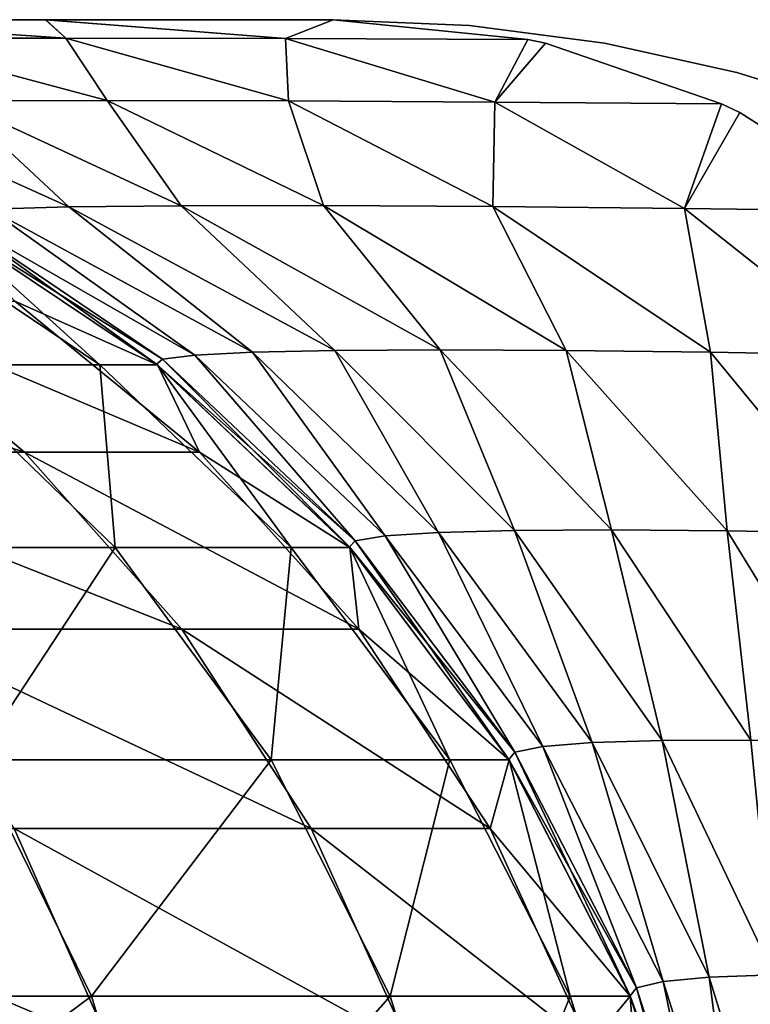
# Model space of a CAD drawing. Header units: millimetres. Extents: x -30 to 30, y -182 to 40.
# Tile 195 of 196: x 23.634 to 24.097, y 33.875 to 34.5. Entities that reach past the tile are written whole.
import ezdxf

# ---------------------------------------------------------------- set-up
doc = ezdxf.new("R2010")
doc.units = ezdxf.units.MM
doc.header["$LTSCALE"] = 65.185185
for name, color, linetype in [('127', 7, 'CONTINUOUS'), ('133', 7, 'CONTINUOUS'), ('134', 7, 'CONTINUOUS'), ('135', 7, 'CONTINUOUS'), ('136', 7, 'CONTINUOUS'), ('147', 7, 'CONTINUOUS'), ('152', 7, 'CONTINUOUS'), ('81', 7, 'CONTINUOUS')]:
    doc.layers.add(name, color=color, linetype=linetype)

msp = doc.modelspace()

# ---------------------------------------------------------------- linework, layer by layer
at = {"layer": '127', "linetype": 'Continuous'}
for points in [[(23.91914, 34.49625, -6.66074), (23.83256, 34.5, -6.63105), (23.91913, 34.49625, 6.66074), (23.91914, 34.49625, -6.66074)], [(23.83256, 34.5, -6.63105), (23.83256, 34.5, 6.63105), (23.91913, 34.49625, 6.66074), (23.83256, 34.5, -6.63105)], [(24.00486, 34.48505, 6.69038), (23.91914, 34.49625, -6.66074), (23.91913, 34.49625, 6.66074), (24.00486, 34.48505, 6.69038)], [(24.00486, 34.48504, -6.69038), (23.91914, 34.49625, -6.66074), (24.00486, 34.48505, 6.69038), (24.00486, 34.48504, -6.69038)], [(24.08898, 34.46657, 6.7198), (24.00486, 34.48504, -6.69038), (24.00486, 34.48505, 6.69038), (24.08898, 34.46657, 6.7198)], [(24.08898, 34.46657, -6.7198), (24.00486, 34.48504, -6.69038), (24.08898, 34.46657, 6.7198), (24.08898, 34.46657, -6.7198)], [(24.17085, 34.44104, 6.74884), (24.08898, 34.46657, -6.7198), (24.08898, 34.46657, 6.7198), (24.17085, 34.44104, 6.74884)], [(24.17086, 34.44104, -6.74885), (24.08898, 34.46657, -6.7198), (24.17085, 34.44104, 6.74884), (24.17086, 34.44104, -6.74885)]]:
    msp.add_3dface(points, dxfattribs=at)
at = {"layer": '133', "linetype": 'Continuous'}
for points in [[(23.58034, 34.37503, -7.921), (23.72053, 34.28122, -7.921), (23.58108, 34.37462, -8.14143), (23.58034, 34.37503, -7.921)], [(23.58108, 34.37462, -8.14143), (23.72053, 34.28122, -7.921), (23.72106, 34.28079, -8.14143), (23.58108, 34.37462, -8.14143)], [(23.72053, 34.28122, -7.921), (23.84296, 34.16517, -7.921), (23.72106, 34.28079, -8.14143), (23.72053, 34.28122, -7.921)], [(23.72106, 34.28079, -8.14143), (23.84296, 34.16517, -7.921), (23.84329, 34.1648, -8.14143), (23.72106, 34.28079, -8.14143)], [(23.84296, 34.16517, -7.921), (23.94414, 34.0302, -7.921), (23.84329, 34.1648, -8.14143), (23.84296, 34.16517, -7.921)], [(23.84329, 34.1648, -8.14143), (23.94414, 34.0302, -7.921), (23.94432, 34.02992, -8.14143), (23.84329, 34.1648, -8.14143)], [(23.94414, 34.0302, -7.921), (24.02119, 33.88015, -7.921), (23.94432, 34.02992, -8.14143), (23.94414, 34.0302, -7.921)], [(23.94432, 34.02992, -8.14143), (24.02119, 33.88015, -7.921), (24.02126, 33.87999, -8.14143), (23.94432, 34.02992, -8.14143)], [(24.02119, 33.88015, -7.921), (24.07193, 33.71928, -7.921), (24.02126, 33.87999, -8.14143), (24.02119, 33.88015, -7.921)], [(24.02126, 33.87999, -8.14143), (24.07193, 33.71928, -7.921), (24.07193, 33.71928, -8.14143), (24.02126, 33.87999, -8.14143)]]:
    msp.add_3dface(points, dxfattribs=at)
at = {"layer": '134', "linetype": 'Continuous'}
for points in [[(23.54083, 34.48834, -7.08336), (23.4885, 34.5, -6.91021), (23.66293, 34.48825, -6.95023), (23.54083, 34.48834, -7.08336)], [(23.4885, 34.5, -6.91021), (23.64995, 34.5, -6.75799), (23.66293, 34.48825, -6.95023), (23.4885, 34.5, -6.91021)], [(23.66293, 34.48825, -6.95023), (23.64995, 34.5, -6.75799), (23.80241, 34.48798, -6.83567), (23.66293, 34.48825, -6.95023)], [(23.64995, 34.5, -6.75799), (23.83256, 34.5, -6.63105), (23.80241, 34.48798, -6.83567), (23.64995, 34.5, -6.75799)], [(23.80241, 34.48798, -6.83567), (23.83256, 34.5, -6.63105), (23.95621, 34.48752, -6.74207), (23.80241, 34.48798, -6.83567)], [(23.54083, 34.48834, -7.08336), (23.66293, 34.48825, -6.95023), (23.68911, 34.44868, -7.16101), (23.54083, 34.48834, -7.08336)], [(23.54083, 34.48834, -7.08336), (23.68911, 34.44868, -7.16101), (23.59248, 34.44854, -7.29464), (23.54083, 34.48834, -7.08336)], [(23.66293, 34.48825, -6.95023), (23.80241, 34.48798, -6.83567), (23.8043, 34.4484, -7.04304), (23.66293, 34.48825, -6.95023)], [(23.66293, 34.48825, -6.95023), (23.8043, 34.4484, -7.04304), (23.68911, 34.44868, -7.16101), (23.66293, 34.48825, -6.95023)], [(23.80241, 34.48798, -6.83567), (23.95621, 34.48752, -6.74207), (23.93539, 34.44771, -6.94335), (23.80241, 34.48798, -6.83567)], [(23.80241, 34.48798, -6.83567), (23.93539, 34.44771, -6.94335), (23.8043, 34.4484, -7.04304), (23.80241, 34.48798, -6.83567)], [(23.93539, 34.44771, -6.94335), (23.95621, 34.48752, -6.74207), (23.96752, 34.48504, -6.75277), (23.93539, 34.44771, -6.94335)], [(24.07928, 34.44661, -6.86415), (23.93539, 34.44771, -6.94335), (23.96752, 34.48504, -6.75277), (24.07928, 34.44661, -6.86415)], [(23.59248, 34.44854, -7.29464), (23.66487, 34.38113, -7.48817), (23.51657, 34.44799, -7.44088), (23.59248, 34.44854, -7.29464)], [(23.66487, 34.38113, -7.48817), (23.61457, 34.37972, -7.628), (23.51657, 34.44799, -7.44088), (23.66487, 34.38113, -7.48817)], [(23.68911, 34.44868, -7.16101), (23.73607, 34.38189, -7.35745), (23.59248, 34.44854, -7.29464), (23.68911, 34.44868, -7.16101)], [(23.73607, 34.38189, -7.35745), (23.66487, 34.38113, -7.48817), (23.59248, 34.44854, -7.29464), (23.73607, 34.38189, -7.35745)], [(23.8265, 34.38199, -7.23908), (23.73607, 34.38189, -7.35745), (23.68911, 34.44868, -7.16101), (23.8265, 34.38199, -7.23908)], [(23.8043, 34.4484, -7.04304), (23.8265, 34.38199, -7.23908), (23.68911, 34.44868, -7.16101), (23.8043, 34.4484, -7.04304)], [(23.93396, 34.38142, -7.136), (23.8265, 34.38199, -7.23908), (23.8043, 34.4484, -7.04304), (23.93396, 34.38142, -7.136)], [(23.93539, 34.44771, -6.94335), (23.93396, 34.38142, -7.136), (23.8043, 34.4484, -7.04304), (23.93539, 34.44771, -6.94335)], [(24.05574, 34.38019, -7.05069), (23.93396, 34.38142, -7.136), (23.93539, 34.44771, -6.94335), (24.05574, 34.38019, -7.05069)], [(24.07928, 34.44661, -6.86415), (24.05574, 34.38019, -7.05069), (23.93539, 34.44771, -6.94335), (24.07928, 34.44661, -6.86415)], [(24.09079, 34.44104, -6.87626), (24.05574, 34.38019, -7.05069), (24.07928, 34.44661, -6.86415), (24.09079, 34.44104, -6.87626)], [(24.18875, 34.37832, -6.98515), (24.05574, 34.38019, -7.05069), (24.09079, 34.44104, -6.87626), (24.18875, 34.37832, -6.98515)], [(23.72053, 34.28122, -7.921), (23.58034, 34.37503, -7.921), (23.58625, 34.37767, -7.77347), (23.72053, 34.28122, -7.921)], [(23.61457, 34.37972, -7.628), (23.74479, 34.28693, -7.68738), (23.58625, 34.37767, -7.77347), (23.61457, 34.37972, -7.628)], [(23.74479, 34.28693, -7.68738), (23.72441, 34.2844, -7.80354), (23.58625, 34.37767, -7.77347), (23.74479, 34.28693, -7.68738)], [(23.72441, 34.2844, -7.80354), (23.72053, 34.28122, -7.921), (23.58625, 34.37767, -7.77347), (23.72441, 34.2844, -7.80354)], [(23.66487, 34.38113, -7.48817), (23.78145, 34.28877, -7.57497), (23.61457, 34.37972, -7.628), (23.66487, 34.38113, -7.48817)], [(23.78145, 34.28877, -7.57497), (23.74479, 34.28693, -7.68738), (23.61457, 34.37972, -7.628), (23.78145, 34.28877, -7.57497)], [(23.73607, 34.38189, -7.35745), (23.83372, 34.28989, -7.46868), (23.66487, 34.38113, -7.48817), (23.73607, 34.38189, -7.35745)], [(23.83372, 34.28989, -7.46868), (23.78145, 34.28877, -7.57497), (23.66487, 34.38113, -7.48817), (23.83372, 34.28989, -7.46868)], [(23.8265, 34.38199, -7.23908), (23.90058, 34.29028, -7.37077), (23.73607, 34.38189, -7.35745), (23.8265, 34.38199, -7.23908)], [(23.90058, 34.29028, -7.37077), (23.83372, 34.28989, -7.46868), (23.73607, 34.38189, -7.35745), (23.90058, 34.29028, -7.37077)], [(23.98065, 34.28994, -7.28334), (23.90058, 34.29028, -7.37077), (23.8265, 34.38199, -7.23908), (23.98065, 34.28994, -7.28334)], [(23.93396, 34.38142, -7.136), (23.98065, 34.28994, -7.28334), (23.8265, 34.38199, -7.23908), (23.93396, 34.38142, -7.136)], [(24.07223, 34.28886, -7.2082), (23.98065, 34.28994, -7.28334), (23.93396, 34.38142, -7.136), (24.07223, 34.28886, -7.2082)], [(24.05574, 34.38019, -7.05069), (24.07223, 34.28886, -7.2082), (23.93396, 34.38142, -7.136), (24.05574, 34.38019, -7.05069)], [(24.17334, 34.28706, -7.14688), (24.07223, 34.28886, -7.2082), (24.05574, 34.38019, -7.05069), (24.17334, 34.28706, -7.14688)], [(24.18875, 34.37832, -6.98515), (24.17334, 34.28706, -7.14688), (24.05574, 34.38019, -7.05069), (24.18875, 34.37832, -6.98515)], [(23.90058, 34.29028, -7.37077), (23.94786, 34.1757, -7.51947), (23.83372, 34.28989, -7.46868), (23.90058, 34.29028, -7.37077)], [(23.98065, 34.28994, -7.28334), (24.0094, 34.17604, -7.43368), (23.90058, 34.29028, -7.37077), (23.98065, 34.28994, -7.28334)], [(24.0094, 34.17604, -7.43368), (23.94786, 34.1757, -7.51947), (23.90058, 34.29028, -7.37077), (24.0094, 34.17604, -7.43368)], [(23.84296, 34.16517, -7.921), (23.72053, 34.28122, -7.921), (23.72441, 34.2844, -7.80354), (23.84296, 34.16517, -7.921)], [(23.74479, 34.28693, -7.68738), (23.84671, 34.1691, -7.81634), (23.72441, 34.2844, -7.80354), (23.74479, 34.28693, -7.68738)], [(23.84671, 34.1691, -7.81634), (23.84296, 34.16517, -7.921), (23.72441, 34.2844, -7.80354), (23.84671, 34.1691, -7.81634)], [(23.78145, 34.28877, -7.57497), (23.86568, 34.1722, -7.713), (23.74479, 34.28693, -7.68738), (23.78145, 34.28877, -7.57497)], [(23.86568, 34.1722, -7.713), (23.84671, 34.1691, -7.81634), (23.74479, 34.28693, -7.68738), (23.86568, 34.1722, -7.713)], [(23.83372, 34.28989, -7.46868), (23.89962, 34.17441, -7.61329), (23.78145, 34.28877, -7.57497), (23.83372, 34.28989, -7.46868)], [(23.89962, 34.17441, -7.61329), (23.86568, 34.1722, -7.713), (23.78145, 34.28877, -7.57497), (23.89962, 34.17441, -7.61329)], [(23.94786, 34.1757, -7.51947), (23.89962, 34.17441, -7.61329), (23.83372, 34.28989, -7.46868), (23.94786, 34.1757, -7.51947)], [(24.07223, 34.28886, -7.2082), (24.08285, 34.17543, -7.35787), (23.98065, 34.28994, -7.28334), (24.07223, 34.28886, -7.2082)], [(24.08285, 34.17543, -7.35787), (24.0094, 34.17604, -7.43368), (23.98065, 34.28994, -7.28334), (24.08285, 34.17543, -7.35787)], [(24.17334, 34.28706, -7.14688), (24.16655, 34.17387, -7.29371), (24.07223, 34.28886, -7.2082), (24.17334, 34.28706, -7.14688)], [(24.16655, 34.17387, -7.29371), (24.08285, 34.17543, -7.35787), (24.07223, 34.28886, -7.2082), (24.16655, 34.17387, -7.29371)], [(23.86568, 34.1722, -7.713), (23.94794, 34.0348, -7.82762), (23.84671, 34.1691, -7.81634), (23.86568, 34.1722, -7.713)], [(23.89962, 34.17441, -7.61329), (23.96568, 34.03838, -7.73559), (23.86568, 34.1722, -7.713), (23.89962, 34.17441, -7.61329)], [(23.96568, 34.03838, -7.73559), (23.94794, 34.0348, -7.82762), (23.86568, 34.1722, -7.713), (23.96568, 34.03838, -7.73559)], [(23.94786, 34.1757, -7.51947), (23.99707, 34.0409, -7.64708), (23.89962, 34.17441, -7.61329), (23.94786, 34.1757, -7.51947)], [(23.99707, 34.0409, -7.64708), (23.96568, 34.03838, -7.73559), (23.89962, 34.17441, -7.61329), (23.99707, 34.0409, -7.64708)], [(24.0094, 34.17604, -7.43368), (24.04147, 34.04229, -7.56418), (23.94786, 34.1757, -7.51947), (24.0094, 34.17604, -7.43368)], [(24.04147, 34.04229, -7.56418), (23.99707, 34.0409, -7.64708), (23.94786, 34.1757, -7.51947), (24.04147, 34.04229, -7.56418)], [(24.08285, 34.17543, -7.35787), (24.09789, 34.04253, -7.48889), (24.0094, 34.17604, -7.43368), (24.08285, 34.17543, -7.35787)], [(24.09789, 34.04253, -7.48889), (24.04147, 34.04229, -7.56418), (24.0094, 34.17604, -7.43368), (24.09789, 34.04253, -7.48889)], [(24.165, 34.04162, -7.42298), (24.09789, 34.04253, -7.48889), (24.08285, 34.17543, -7.35787), (24.165, 34.04162, -7.42298)], [(24.16655, 34.17387, -7.29371), (24.165, 34.04162, -7.42298), (24.08285, 34.17543, -7.35787), (24.16655, 34.17387, -7.29371)], [(23.94414, 34.0302, -7.921), (23.84296, 34.16517, -7.921), (23.84671, 34.1691, -7.81634), (23.94414, 34.0302, -7.921)], [(23.94794, 34.0348, -7.82762), (23.94414, 34.0302, -7.921), (23.84671, 34.1691, -7.81634), (23.94794, 34.0348, -7.82762)], [(23.99707, 34.0409, -7.64708), (24.04207, 33.88924, -7.75388), (23.96568, 34.03838, -7.73559), (23.99707, 34.0409, -7.64708)], [(24.04147, 34.04229, -7.56418), (24.07133, 33.89198, -7.67445), (23.99707, 34.0409, -7.64708), (24.04147, 34.04229, -7.56418)], [(24.07133, 33.89198, -7.67445), (24.04207, 33.88924, -7.75388), (23.99707, 34.0409, -7.64708), (24.07133, 33.89198, -7.67445)], [(24.09789, 34.04253, -7.48889), (24.1124, 33.89343, -7.60036), (24.04147, 34.04229, -7.56418), (24.09789, 34.04253, -7.48889)], [(24.1124, 33.89343, -7.60036), (24.07133, 33.89198, -7.67445), (24.04147, 34.04229, -7.56418), (24.1124, 33.89343, -7.60036)], [(24.02119, 33.88015, -7.921), (23.94414, 34.0302, -7.921), (23.94794, 34.0348, -7.82762), (24.02119, 33.88015, -7.921)], [(23.96568, 34.03838, -7.73559), (24.02526, 33.88527, -7.83673), (23.94794, 34.0348, -7.82762), (23.96568, 34.03838, -7.73559)], [(24.02526, 33.88527, -7.83673), (24.02119, 33.88015, -7.921), (23.94794, 34.0348, -7.82762), (24.02526, 33.88527, -7.83673)], [(24.04207, 33.88924, -7.75388), (24.02526, 33.88527, -7.83673), (23.96568, 34.03838, -7.73559), (24.04207, 33.88924, -7.75388)], [(24.07133, 33.89198, -7.67445), (24.09283, 33.72899, -7.7667), (24.04207, 33.88924, -7.75388), (24.07133, 33.89198, -7.67445)], [(24.1124, 33.89343, -7.60036), (24.12062, 33.73188, -7.69368), (24.07133, 33.89198, -7.67445), (24.1124, 33.89343, -7.60036)], [(24.12062, 33.73188, -7.69368), (24.09283, 33.72899, -7.7667), (24.07133, 33.89198, -7.67445), (24.12062, 33.73188, -7.69368)], [(24.07193, 33.71928, -7.921), (24.02119, 33.88015, -7.921), (24.02526, 33.88527, -7.83673), (24.07193, 33.71928, -7.921)], [(24.04207, 33.88924, -7.75388), (24.07649, 33.72476, -7.84308), (24.02526, 33.88527, -7.83673), (24.04207, 33.88924, -7.75388)], [(24.07649, 33.72476, -7.84308), (24.07193, 33.71928, -7.921), (24.02526, 33.88527, -7.83673), (24.07649, 33.72476, -7.84308)], [(24.09283, 33.72899, -7.7667), (24.07649, 33.72476, -7.84308), (24.04207, 33.88924, -7.75388), (24.09283, 33.72899, -7.7667)]]:
    msp.add_3dface(points, dxfattribs=at)
at = {"layer": '135', "linetype": 'Continuous'}
for points in [[(23.65034, 34.5, 6.75767), (23.48931, 34.5, 6.90931), (23.66293, 34.48825, 6.95023), (23.65034, 34.5, 6.75767)], [(23.66293, 34.48825, 6.95023), (23.48931, 34.5, 6.90931), (23.54083, 34.48834, 7.08336), (23.66293, 34.48825, 6.95023)], [(23.83256, 34.5, 6.63105), (23.65034, 34.5, 6.75767), (23.80241, 34.48798, 6.83567), (23.83256, 34.5, 6.63105)], [(23.80241, 34.48798, 6.83567), (23.65034, 34.5, 6.75767), (23.66293, 34.48825, 6.95023), (23.80241, 34.48798, 6.83567)], [(23.95621, 34.48752, 6.74206), (23.83256, 34.5, 6.63105), (23.80241, 34.48798, 6.83567), (23.95621, 34.48752, 6.74206)], [(23.68911, 34.44868, 7.16101), (23.54083, 34.48834, 7.08336), (23.59248, 34.44854, 7.29464), (23.68911, 34.44868, 7.16101)], [(23.66293, 34.48825, 6.95023), (23.54083, 34.48834, 7.08336), (23.68911, 34.44868, 7.16101), (23.66293, 34.48825, 6.95023)], [(23.8043, 34.4484, 7.04304), (23.66293, 34.48825, 6.95023), (23.68911, 34.44868, 7.16101), (23.8043, 34.4484, 7.04304)], [(23.80241, 34.48798, 6.83567), (23.66293, 34.48825, 6.95023), (23.8043, 34.4484, 7.04304), (23.80241, 34.48798, 6.83567)], [(23.93539, 34.44771, 6.94335), (23.80241, 34.48798, 6.83567), (23.8043, 34.4484, 7.04304), (23.93539, 34.44771, 6.94335)], [(23.95621, 34.48752, 6.74206), (23.80241, 34.48798, 6.83567), (23.93539, 34.44771, 6.94335), (23.95621, 34.48752, 6.74206)], [(23.96752, 34.48505, 6.75276), (23.95621, 34.48752, 6.74206), (23.93539, 34.44771, 6.94335), (23.96752, 34.48505, 6.75276)], [(24.07928, 34.44661, 6.86415), (23.96752, 34.48505, 6.75276), (23.93539, 34.44771, 6.94335), (24.07928, 34.44661, 6.86415)], [(23.59248, 34.44854, 7.29464), (23.51657, 34.44799, 7.44088), (23.66487, 34.38113, 7.48817), (23.59248, 34.44854, 7.29464)], [(23.66487, 34.38113, 7.48817), (23.51657, 34.44799, 7.44088), (23.61457, 34.37972, 7.628), (23.66487, 34.38113, 7.48817)], [(23.68911, 34.44868, 7.16101), (23.59248, 34.44854, 7.29464), (23.73607, 34.38189, 7.35745), (23.68911, 34.44868, 7.16101)], [(23.73607, 34.38189, 7.35745), (23.59248, 34.44854, 7.29464), (23.66487, 34.38113, 7.48817), (23.73607, 34.38189, 7.35745)], [(23.8265, 34.38199, 7.23908), (23.68911, 34.44868, 7.16101), (23.73607, 34.38189, 7.35745), (23.8265, 34.38199, 7.23908)], [(23.8043, 34.4484, 7.04304), (23.68911, 34.44868, 7.16101), (23.8265, 34.38199, 7.23908), (23.8043, 34.4484, 7.04304)], [(23.93539, 34.44771, 6.94335), (23.8043, 34.4484, 7.04304), (23.93396, 34.38142, 7.136), (23.93539, 34.44771, 6.94335)], [(23.93396, 34.38142, 7.136), (23.8043, 34.4484, 7.04304), (23.8265, 34.38199, 7.23908), (23.93396, 34.38142, 7.136)], [(24.05574, 34.38019, 7.05069), (23.93539, 34.44771, 6.94335), (23.93396, 34.38142, 7.136), (24.05574, 34.38019, 7.05069)], [(24.07928, 34.44661, 6.86415), (23.93539, 34.44771, 6.94335), (24.05574, 34.38019, 7.05069), (24.07928, 34.44661, 6.86415)], [(24.09079, 34.44104, 6.87626), (24.07928, 34.44661, 6.86415), (24.05574, 34.38019, 7.05069), (24.09079, 34.44104, 6.87626)], [(24.18875, 34.37832, 6.98515), (24.09079, 34.44104, 6.87626), (24.05574, 34.38019, 7.05069), (24.18875, 34.37832, 6.98515)], [(23.58625, 34.37767, 7.77347), (23.58034, 34.37503, 7.921), (23.72441, 34.2844, 7.80353), (23.58625, 34.37767, 7.77347)], [(23.61457, 34.37972, 7.628), (23.58625, 34.37767, 7.77347), (23.74479, 34.28693, 7.68738), (23.61457, 34.37972, 7.628)], [(23.74479, 34.28693, 7.68738), (23.58625, 34.37767, 7.77347), (23.72441, 34.2844, 7.80353), (23.74479, 34.28693, 7.68738)], [(23.66487, 34.38113, 7.48817), (23.61457, 34.37972, 7.628), (23.78145, 34.28877, 7.57497), (23.66487, 34.38113, 7.48817)], [(23.78145, 34.28877, 7.57497), (23.61457, 34.37972, 7.628), (23.74479, 34.28693, 7.68738), (23.78145, 34.28877, 7.57497)], [(23.73607, 34.38189, 7.35745), (23.66487, 34.38113, 7.48817), (23.83372, 34.28989, 7.46867), (23.73607, 34.38189, 7.35745)], [(23.83372, 34.28989, 7.46867), (23.66487, 34.38113, 7.48817), (23.78145, 34.28877, 7.57497), (23.83372, 34.28989, 7.46867)], [(23.8265, 34.38199, 7.23908), (23.73607, 34.38189, 7.35745), (23.90058, 34.29028, 7.37077), (23.8265, 34.38199, 7.23908)], [(23.90058, 34.29028, 7.37077), (23.73607, 34.38189, 7.35745), (23.83372, 34.28989, 7.46867), (23.90058, 34.29028, 7.37077)], [(23.93396, 34.38142, 7.136), (23.8265, 34.38199, 7.23908), (23.98065, 34.28994, 7.28334), (23.93396, 34.38142, 7.136)], [(23.98065, 34.28994, 7.28334), (23.8265, 34.38199, 7.23908), (23.90058, 34.29028, 7.37077), (23.98065, 34.28994, 7.28334)], [(24.05574, 34.38019, 7.05069), (23.93396, 34.38142, 7.136), (24.07223, 34.28886, 7.2082), (24.05574, 34.38019, 7.05069)], [(24.07223, 34.28886, 7.2082), (23.93396, 34.38142, 7.136), (23.98065, 34.28994, 7.28334), (24.07223, 34.28886, 7.2082)], [(24.18875, 34.37832, 6.98515), (24.05574, 34.38019, 7.05069), (24.17334, 34.28706, 7.14688), (24.18875, 34.37832, 6.98515)], [(24.17334, 34.28706, 7.14688), (24.05574, 34.38019, 7.05069), (24.07223, 34.28886, 7.2082), (24.17334, 34.28706, 7.14688)], [(23.72441, 34.2844, 7.80353), (23.58034, 34.37503, 7.921), (23.72053, 34.28122, 7.921), (23.72441, 34.2844, 7.80353)], [(23.90058, 34.29028, 7.37077), (23.83372, 34.28989, 7.46867), (23.94786, 34.1757, 7.51947), (23.90058, 34.29028, 7.37077)], [(23.98065, 34.28994, 7.28334), (23.90058, 34.29028, 7.37077), (24.0094, 34.17604, 7.43368), (23.98065, 34.28994, 7.28334)], [(24.0094, 34.17604, 7.43368), (23.90058, 34.29028, 7.37077), (23.94786, 34.1757, 7.51947), (24.0094, 34.17604, 7.43368)], [(23.72441, 34.2844, 7.80353), (23.72053, 34.28122, 7.921), (23.84671, 34.1691, 7.81634), (23.72441, 34.2844, 7.80353)], [(23.74479, 34.28693, 7.68738), (23.72441, 34.2844, 7.80353), (23.84671, 34.1691, 7.81634), (23.74479, 34.28693, 7.68738)], [(23.78145, 34.28877, 7.57497), (23.74479, 34.28693, 7.68738), (23.86568, 34.1722, 7.713), (23.78145, 34.28877, 7.57497)], [(23.86568, 34.1722, 7.713), (23.74479, 34.28693, 7.68738), (23.84671, 34.1691, 7.81634), (23.86568, 34.1722, 7.713)], [(23.83372, 34.28989, 7.46867), (23.78145, 34.28877, 7.57497), (23.89962, 34.17441, 7.61328), (23.83372, 34.28989, 7.46867)], [(23.89962, 34.17441, 7.61328), (23.78145, 34.28877, 7.57497), (23.86568, 34.1722, 7.713), (23.89962, 34.17441, 7.61328)], [(23.94786, 34.1757, 7.51947), (23.83372, 34.28989, 7.46867), (23.89962, 34.17441, 7.61328), (23.94786, 34.1757, 7.51947)], [(24.07223, 34.28886, 7.2082), (23.98065, 34.28994, 7.28334), (24.08285, 34.17543, 7.35787), (24.07223, 34.28886, 7.2082)], [(24.08285, 34.17543, 7.35787), (23.98065, 34.28994, 7.28334), (24.0094, 34.17604, 7.43368), (24.08285, 34.17543, 7.35787)], [(24.16655, 34.17387, 7.29371), (24.07223, 34.28886, 7.2082), (24.08285, 34.17543, 7.35787), (24.16655, 34.17387, 7.29371)], [(24.17334, 34.28706, 7.14688), (24.07223, 34.28886, 7.2082), (24.16655, 34.17387, 7.29371), (24.17334, 34.28706, 7.14688)], [(23.84671, 34.1691, 7.81634), (23.72053, 34.28122, 7.921), (23.84296, 34.16517, 7.921), (23.84671, 34.1691, 7.81634)], [(23.86568, 34.1722, 7.713), (23.84671, 34.1691, 7.81634), (23.94794, 34.0348, 7.82761), (23.86568, 34.1722, 7.713)], [(23.89962, 34.17441, 7.61328), (23.86568, 34.1722, 7.713), (23.96568, 34.03838, 7.73559), (23.89962, 34.17441, 7.61328)], [(23.96568, 34.03838, 7.73559), (23.86568, 34.1722, 7.713), (23.94794, 34.0348, 7.82761), (23.96568, 34.03838, 7.73559)], [(23.94786, 34.1757, 7.51947), (23.89962, 34.17441, 7.61328), (23.99707, 34.0409, 7.64707), (23.94786, 34.1757, 7.51947)], [(23.99707, 34.0409, 7.64707), (23.89962, 34.17441, 7.61328), (23.96568, 34.03838, 7.73559), (23.99707, 34.0409, 7.64707)], [(24.0094, 34.17604, 7.43368), (23.94786, 34.1757, 7.51947), (24.04147, 34.04229, 7.56418), (24.0094, 34.17604, 7.43368)], [(24.04147, 34.04229, 7.56418), (23.94786, 34.1757, 7.51947), (23.99707, 34.0409, 7.64707), (24.04147, 34.04229, 7.56418)], [(24.09789, 34.04253, 7.48889), (24.0094, 34.17604, 7.43368), (24.04147, 34.04229, 7.56418), (24.09789, 34.04253, 7.48889)], [(24.08285, 34.17543, 7.35787), (24.0094, 34.17604, 7.43368), (24.09789, 34.04253, 7.48889), (24.08285, 34.17543, 7.35787)], [(24.165, 34.04162, 7.42298), (24.08285, 34.17543, 7.35787), (24.09789, 34.04253, 7.48889), (24.165, 34.04162, 7.42298)], [(24.16655, 34.17387, 7.29371), (24.08285, 34.17543, 7.35787), (24.165, 34.04162, 7.42298), (24.16655, 34.17387, 7.29371)], [(23.84671, 34.1691, 7.81634), (23.84296, 34.16517, 7.921), (23.94794, 34.0348, 7.82761), (23.84671, 34.1691, 7.81634)], [(23.94794, 34.0348, 7.82761), (23.84296, 34.16517, 7.921), (23.94414, 34.0302, 7.921), (23.94794, 34.0348, 7.82761)], [(23.99707, 34.0409, 7.64707), (23.96568, 34.03838, 7.73559), (24.04207, 33.88924, 7.75388), (23.99707, 34.0409, 7.64707)], [(24.04147, 34.04229, 7.56418), (23.99707, 34.0409, 7.64707), (24.07133, 33.89198, 7.67445), (24.04147, 34.04229, 7.56418)], [(24.07133, 33.89198, 7.67445), (23.99707, 34.0409, 7.64707), (24.04207, 33.88924, 7.75388), (24.07133, 33.89198, 7.67445)], [(24.09789, 34.04253, 7.48889), (24.04147, 34.04229, 7.56418), (24.1124, 33.89343, 7.60036), (24.09789, 34.04253, 7.48889)], [(24.1124, 33.89343, 7.60036), (24.04147, 34.04229, 7.56418), (24.07133, 33.89198, 7.67445), (24.1124, 33.89343, 7.60036)], [(23.94794, 34.0348, 7.82761), (23.94414, 34.0302, 7.921), (24.02526, 33.88527, 7.83672), (23.94794, 34.0348, 7.82761)], [(23.96568, 34.03838, 7.73559), (23.94794, 34.0348, 7.82761), (24.02526, 33.88527, 7.83672), (23.96568, 34.03838, 7.73559)], [(24.04207, 33.88924, 7.75388), (23.96568, 34.03838, 7.73559), (24.02526, 33.88527, 7.83672), (24.04207, 33.88924, 7.75388)], [(24.02526, 33.88527, 7.83672), (23.94414, 34.0302, 7.921), (24.02119, 33.88015, 7.921), (24.02526, 33.88527, 7.83672)], [(24.07133, 33.89198, 7.67445), (24.04207, 33.88924, 7.75388), (24.09283, 33.72899, 7.7667), (24.07133, 33.89198, 7.67445)], [(24.1124, 33.89343, 7.60036), (24.07133, 33.89198, 7.67445), (24.12062, 33.73188, 7.69368), (24.1124, 33.89343, 7.60036)], [(24.12062, 33.73188, 7.69368), (24.07133, 33.89198, 7.67445), (24.09283, 33.72899, 7.7667), (24.12062, 33.73188, 7.69368)], [(24.02526, 33.88527, 7.83672), (24.02119, 33.88015, 7.921), (24.07649, 33.72476, 7.84307), (24.02526, 33.88527, 7.83672)], [(24.04207, 33.88924, 7.75388), (24.02526, 33.88527, 7.83672), (24.07649, 33.72476, 7.84307), (24.04207, 33.88924, 7.75388)], [(24.09283, 33.72899, 7.7667), (24.04207, 33.88924, 7.75388), (24.07649, 33.72476, 7.84307), (24.09283, 33.72899, 7.7667)], [(24.07649, 33.72476, 7.84307), (24.02119, 33.88015, 7.921), (24.07193, 33.71928, 7.921), (24.07649, 33.72476, 7.84307)]]:
    msp.add_3dface(points, dxfattribs=at)
at = {"layer": '136', "linetype": 'Continuous'}
for points in [[(23.72053, 34.28122, 7.921), (23.58034, 34.37503, 7.921), (23.58108, 34.37462, 8.14143), (23.72053, 34.28122, 7.921)], [(23.72106, 34.28079, 8.14143), (23.72053, 34.28122, 7.921), (23.58108, 34.37462, 8.14143), (23.72106, 34.28079, 8.14143)], [(23.84296, 34.16517, 7.921), (23.72053, 34.28122, 7.921), (23.72106, 34.28079, 8.14143), (23.84296, 34.16517, 7.921)], [(23.84329, 34.1648, 8.14143), (23.84296, 34.16517, 7.921), (23.72106, 34.28079, 8.14143), (23.84329, 34.1648, 8.14143)], [(23.94414, 34.0302, 7.921), (23.84296, 34.16517, 7.921), (23.84329, 34.1648, 8.14143), (23.94414, 34.0302, 7.921)], [(23.94432, 34.02992, 8.14143), (23.94414, 34.0302, 7.921), (23.84329, 34.1648, 8.14143), (23.94432, 34.02992, 8.14143)], [(24.02119, 33.88015, 7.921), (23.94414, 34.0302, 7.921), (23.94432, 34.02992, 8.14143), (24.02119, 33.88015, 7.921)], [(24.02126, 33.87999, 8.14143), (24.02119, 33.88015, 7.921), (23.94432, 34.02992, 8.14143), (24.02126, 33.87999, 8.14143)], [(24.07193, 33.71928, 8.14143), (24.02119, 33.88015, 7.921), (24.02126, 33.87999, 8.14143), (24.07193, 33.71928, 8.14143)], [(24.07193, 33.71928, 7.921), (24.02119, 33.88015, 7.921), (24.07193, 33.71928, 8.14143), (24.07193, 33.71928, 7.921)]]:
    msp.add_3dface(points, dxfattribs=at)
at = {"layer": '147', "linetype": 'Continuous'}
for points in [[(23.68444, 34.28079, 8.8942), (23.58108, 34.37462, 8.14143), (23.54512, 34.37462, 8.88062), (23.68444, 34.28079, 8.8942)], [(23.68444, 34.28079, 8.8942), (23.54512, 34.37462, 8.88062), (23.57433, 34.28079, 9.64284), (23.68444, 34.28079, 8.8942)], [(23.72106, 34.28079, 8.14143), (23.58108, 34.37462, 8.14143), (23.68444, 34.28079, 8.8942), (23.72106, 34.28079, 8.14143)], [(23.69425, 34.1648, 9.6665), (23.57433, 34.28079, 9.64284), (23.50883, 34.1648, 10.41242), (23.69425, 34.1648, 9.6665)], [(23.69425, 34.1648, 9.6665), (23.68444, 34.28079, 8.8942), (23.57433, 34.28079, 9.64284), (23.69425, 34.1648, 9.6665)], [(23.8061, 34.1648, 8.90607), (23.72106, 34.28079, 8.14143), (23.68444, 34.28079, 8.8942), (23.8061, 34.1648, 8.90607)], [(23.8061, 34.1648, 8.90607), (23.68444, 34.28079, 8.8942), (23.69425, 34.1648, 9.6665), (23.8061, 34.1648, 8.90607)], [(23.84329, 34.1648, 8.14143), (23.72106, 34.28079, 8.14143), (23.8061, 34.1648, 8.90607), (23.84329, 34.1648, 8.14143)], [(23.60557, 34.02992, 10.44154), (23.69425, 34.1648, 9.6665), (23.50883, 34.1648, 10.41242), (23.60557, 34.02992, 10.44154)], [(23.79337, 34.02992, 9.68606), (23.69425, 34.1648, 9.6665), (23.60557, 34.02992, 10.44154), (23.79337, 34.02992, 9.68606)], [(23.79337, 34.02992, 9.68606), (23.8061, 34.1648, 8.90607), (23.69425, 34.1648, 9.6665), (23.79337, 34.02992, 9.68606)], [(23.90664, 34.02992, 8.91588), (23.8061, 34.1648, 8.90607), (23.79337, 34.02992, 9.68606), (23.90664, 34.02992, 8.91588)], [(23.90664, 34.02992, 8.91588), (23.84329, 34.1648, 8.14143), (23.8061, 34.1648, 8.90607), (23.90664, 34.02992, 8.91588)], [(23.94432, 34.02992, 8.14143), (23.84329, 34.1648, 8.14143), (23.90664, 34.02992, 8.91588), (23.94432, 34.02992, 8.14143)], [(23.67924, 33.87999, 10.46372), (23.60557, 34.02992, 10.44154), (23.4162, 33.87999, 11.20438), (23.67924, 33.87999, 10.46372)], [(23.67924, 33.87999, 10.46372), (23.79337, 34.02992, 9.68606), (23.60557, 34.02992, 10.44154), (23.67924, 33.87999, 10.46372)], [(23.86885, 33.87999, 9.70096), (23.79337, 34.02992, 9.68606), (23.67924, 33.87999, 10.46372), (23.86885, 33.87999, 9.70096)], [(23.86885, 33.87999, 9.70096), (23.90664, 34.02992, 8.91588), (23.79337, 34.02992, 9.68606), (23.86885, 33.87999, 9.70096)], [(23.98322, 33.87999, 8.92334), (23.90664, 34.02992, 8.91588), (23.86885, 33.87999, 9.70096), (23.98322, 33.87999, 8.92334)], [(23.98322, 33.87999, 8.92334), (23.94432, 34.02992, 8.14143), (23.90664, 34.02992, 8.91588), (23.98322, 33.87999, 8.92334)], [(24.02126, 33.87999, 8.14143), (23.94432, 34.02992, 8.14143), (23.98322, 33.87999, 8.92334), (24.02126, 33.87999, 8.14143)], [(23.46307, 33.71928, 11.22365), (23.67924, 33.87999, 10.46372), (23.4162, 33.87999, 11.20438), (23.46307, 33.71928, 11.22365)], [(23.72776, 33.71928, 10.47833), (23.67924, 33.87999, 10.46372), (23.46307, 33.71928, 11.22365), (23.72776, 33.71928, 10.47833)], [(23.72776, 33.71928, 10.47833), (23.86885, 33.87999, 9.70096), (23.67924, 33.87999, 10.46372), (23.72776, 33.71928, 10.47833)], [(23.91857, 33.71928, 9.71077), (23.86885, 33.87999, 9.70096), (23.72776, 33.71928, 10.47833), (23.91857, 33.71928, 9.71077)], [(23.91857, 33.71928, 9.71077), (23.98322, 33.87999, 8.92334), (23.86885, 33.87999, 9.70096), (23.91857, 33.71928, 9.71077)], [(24.03365, 33.71928, 8.92826), (23.98322, 33.87999, 8.92334), (23.91857, 33.71928, 9.71077), (24.03365, 33.71928, 8.92826)], [(24.03365, 33.71928, 8.92826), (24.02126, 33.87999, 8.14143), (23.98322, 33.87999, 8.92334), (24.03365, 33.71928, 8.92826)], [(24.07193, 33.71928, 8.14143), (24.02126, 33.87999, 8.14143), (24.03365, 33.71928, 8.92826), (24.07193, 33.71928, 8.14143)]]:
    msp.add_3dface(points, dxfattribs=at)
at = {"layer": '152', "linetype": 'Continuous'}
for points in [[(23.58108, 34.37462, -8.14143), (23.72106, 34.28079, -8.14143), (23.63062, 34.32115, -8.88896), (23.58108, 34.37462, -8.14143)], [(23.45266, 34.22537, -10.3955), (23.34001, 34.32115, -10.36159), (23.63669, 34.22537, -9.65514), (23.45266, 34.22537, -10.3955)], [(23.63669, 34.22537, -9.65514), (23.34001, 34.32115, -10.36159), (23.52128, 34.32115, -9.63237), (23.63669, 34.22537, -9.65514)], [(23.63669, 34.22537, -9.65514), (23.52128, 34.32115, -9.63237), (23.7477, 34.22537, -8.90037), (23.63669, 34.22537, -9.65514)], [(23.7477, 34.22537, -8.90037), (23.52128, 34.32115, -9.63237), (23.63062, 34.32115, -8.88896), (23.7477, 34.22537, -8.90037)], [(23.72106, 34.28079, -8.14143), (23.7477, 34.22537, -8.90037), (23.63062, 34.32115, -8.88896), (23.72106, 34.28079, -8.14143)], [(23.72106, 34.28079, -8.14143), (23.84329, 34.1648, -8.14143), (23.7477, 34.22537, -8.90037), (23.72106, 34.28079, -8.14143)], [(23.55013, 34.11291, -10.42485), (23.45266, 34.22537, -10.3955), (23.73657, 34.11291, -9.67485), (23.55013, 34.11291, -10.42485)], [(23.73657, 34.11291, -9.67485), (23.45266, 34.22537, -10.3955), (23.63669, 34.22537, -9.65514), (23.73657, 34.11291, -9.67485)], [(23.84902, 34.11291, -8.91026), (23.63669, 34.22537, -9.65514), (23.7477, 34.22537, -8.90037), (23.84902, 34.11291, -8.91026)], [(23.73657, 34.11291, -9.67485), (23.63669, 34.22537, -9.65514), (23.84902, 34.11291, -8.91026), (23.73657, 34.11291, -9.67485)], [(23.84329, 34.1648, -8.14143), (23.84902, 34.11291, -8.91026), (23.7477, 34.22537, -8.90037), (23.84329, 34.1648, -8.14143)], [(23.84329, 34.1648, -8.14143), (23.94432, 34.02992, -8.14143), (23.84902, 34.11291, -8.91026), (23.84329, 34.1648, -8.14143)], [(23.6302, 33.98634, -10.44896), (23.55013, 34.11291, -10.42485), (23.8186, 33.98634, -9.69104), (23.6302, 33.98634, -10.44896)], [(23.8186, 33.98634, -9.69104), (23.55013, 34.11291, -10.42485), (23.73657, 34.11291, -9.67485), (23.8186, 33.98634, -9.69104)], [(23.93224, 33.98634, -8.91837), (23.73657, 34.11291, -9.67485), (23.84902, 34.11291, -8.91026), (23.93224, 33.98634, -8.91837)], [(23.8186, 33.98634, -9.69104), (23.73657, 34.11291, -9.67485), (23.93224, 33.98634, -8.91837), (23.8186, 33.98634, -9.69104)], [(23.94432, 34.02992, -8.14143), (23.93224, 33.98634, -8.91837), (23.84902, 34.11291, -8.91026), (23.94432, 34.02992, -8.14143)], [(23.94432, 34.02992, -8.14143), (24.02126, 33.87999, -8.14143), (23.93224, 33.98634, -8.91837), (23.94432, 34.02992, -8.14143)], [(23.69101, 33.84857, -10.46727), (23.36883, 33.98634, -11.1849), (23.6302, 33.98634, -10.44896), (23.69101, 33.84857, -10.46727)], [(23.42757, 33.84857, -11.20905), (23.36883, 33.98634, -11.1849), (23.69101, 33.84857, -10.46727), (23.42757, 33.84857, -11.20905)], [(23.69101, 33.84857, -10.46727), (23.6302, 33.98634, -10.44896), (23.88091, 33.84857, -9.70334), (23.69101, 33.84857, -10.46727)], [(23.88091, 33.84857, -9.70334), (23.6302, 33.98634, -10.44896), (23.8186, 33.98634, -9.69104), (23.88091, 33.84857, -9.70334)], [(23.99545, 33.84857, -8.92454), (23.8186, 33.98634, -9.69104), (23.93224, 33.98634, -8.91837), (23.99545, 33.84857, -8.92454)], [(23.88091, 33.84857, -9.70334), (23.8186, 33.98634, -9.69104), (23.99545, 33.84857, -8.92454), (23.88091, 33.84857, -9.70334)], [(24.02126, 33.87999, -8.14143), (23.99545, 33.84857, -8.92454), (23.93224, 33.98634, -8.91837), (24.02126, 33.87999, -8.14143)], [(24.02126, 33.87999, -8.14143), (24.07193, 33.71928, -8.14143), (23.99545, 33.84857, -8.92454), (24.02126, 33.87999, -8.14143)]]:
    msp.add_3dface(points, dxfattribs=at)
at = {"layer": '81', "linetype": 'Continuous'}
for points in [[(23.64995, 34.5, -6.75799), (23.4885, 34.5, -6.91021), (23.48931, 34.5, 6.90931), (23.64995, 34.5, -6.75799)], [(23.65034, 34.5, 6.75767), (23.64995, 34.5, -6.75799), (23.48931, 34.5, 6.90931), (23.65034, 34.5, 6.75767)], [(23.83256, 34.5, -6.63105), (23.64995, 34.5, -6.75799), (23.83256, 34.5, 6.63105), (23.83256, 34.5, -6.63105)], [(23.83256, 34.5, 6.63105), (23.64995, 34.5, -6.75799), (23.65034, 34.5, 6.75767), (23.83256, 34.5, 6.63105)]]:
    msp.add_3dface(points, dxfattribs=at)

doc.saveas('drawing.dxf')
